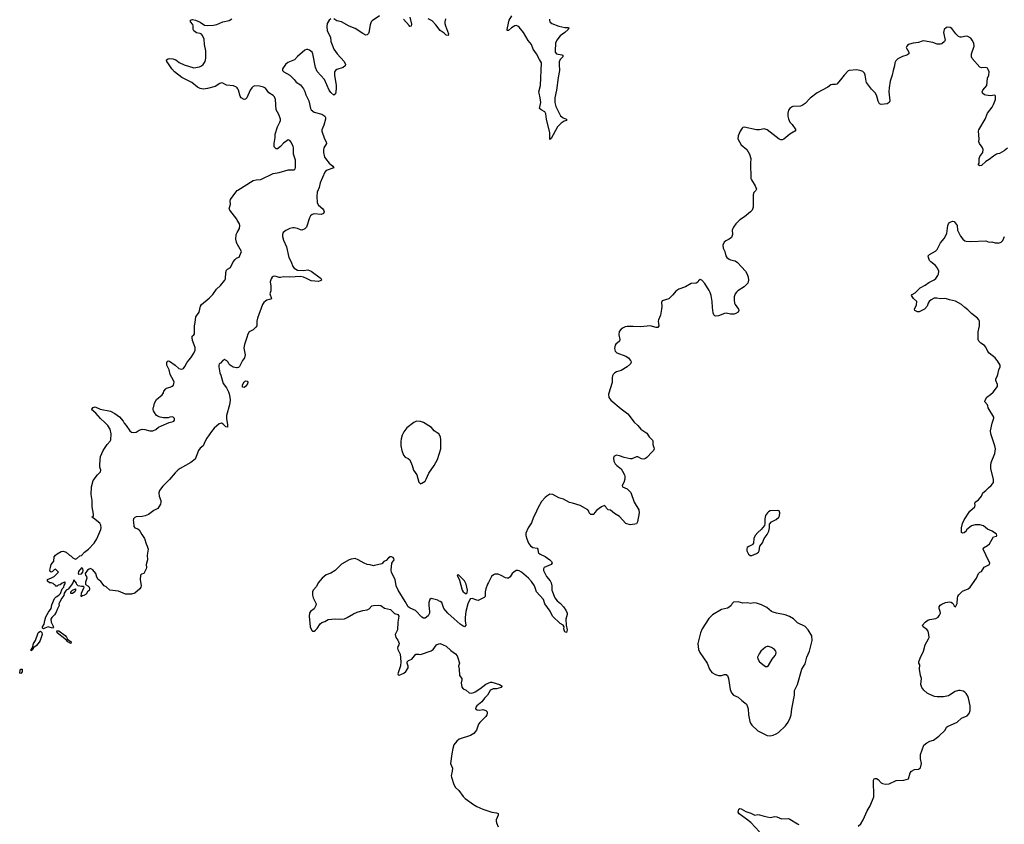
# Model space of a CAD drawing. Header units: inches. Extents: x 1474254 to 1647085, y 640389 to 772279.
# Tile 71 of 85: x 1567137 to 1580091, y 683890 to 694478. Entities that reach past the tile are written whole.
import ezdxf

# ---------------------------------------------------------------- set-up
doc = ezdxf.new("R2010")
doc.units = ezdxf.units.IN
doc.header["$MEASUREMENT"] = 0
for name, color, linetype in [('B5668', 7, 'Continuous'), ('B5669', 7, 'Continuous'), ('B5678', 7, 'Continuous'), ('B5679', 7, 'Continuous'), ('B5688', 7, 'Continuous'), ('B5689', 7, 'Continuous')]:
    doc.layers.add(name, color=color, linetype=linetype)

msp = doc.modelspace()

# ---------------------------------------------------------------- linework, layer by layer
at = {"layer": 'B5668', "color": 6, "elevation": 700}
for points in [[(1569817, 690000), (1569810, 689995), (1569780, 689960), (1569763, 689950), (1569755, 689930), (1569755, 689910), (1569769, 689830), (1569782, 689802), (1569816, 689690), (1569856, 689636), (1569883, 689583), (1569894, 689554), (1569901, 689510), (1569904, 689470), (1569899, 689410), (1569857, 689270), (1569858, 689230), (1569872, 689148), (1569870, 689117), (1569850, 689122), (1569816, 689156), (1569790, 689167), (1569761, 689159), (1569697, 689103), (1569659, 689061), (1569599, 688970), (1569576, 688930), (1569550, 688870), (1569510, 688839), (1569490, 688810), (1569445, 688695), (1569389, 688650), (1569250, 688574), (1569224, 688556), (1569184, 688516), (1569110, 688428), (1569020, 688340), (1568978, 688282), (1568967, 688253), (1568970, 688210), (1568994, 688150), (1568996, 688130), (1568990, 688103), (1568953, 688047), (1568900, 688020), (1568830, 687966), (1568790, 687950), (1568750, 687940), (1568670, 687936), (1568650, 687927), (1568635, 687910), (1568630, 687890), (1568636, 687870), (1568637, 687810), (1568653, 687793), (1568690, 687780), (1568710, 687765), (1568742, 687702), (1568779, 687650), (1568799, 687579), (1568815, 687550), (1568828, 687510), (1568814, 687430), (1568817, 687370), (1568801, 687310), (1568804, 687270), (1568799, 687250), (1568770, 687189), (1568738, 687182), (1568725, 687170), (1568722, 687110), (1568734, 687030), (1568731, 687010), (1568718, 686990), (1568650, 686933), (1568610, 686917), (1568530, 686920), (1568438, 686958), (1568321, 686970), (1568274, 687014), (1568250, 687027), (1568206, 687086), (1568184, 687104), (1568170, 687110), (1568150, 687144), (1568139, 687190), (1568100, 687240), (1568070, 687256), (1568050, 687249), (1568027, 687233), (1568000, 687190), (1568003, 687170), (1568014, 687150), (1568019, 687130), (1568002, 687078), (1568005, 687045), (1568032, 687030), (1568050, 687012), (1568055, 686990), (1568051, 686969), (1568031, 686949), (1568010, 686918), (1567980, 686900), (1567962, 686898), (1567952, 686888), (1567946, 686890), (1567948, 686930), (1567986, 687010), (1567970, 687018), (1567950, 687018), (1567906, 687030), (1567890, 687046), (1567883, 687063), (1567850, 687108), (1567842, 687078), (1567819, 687041), (1567775, 686985), (1567749, 686971), (1567720, 686930), (1567719, 686901), (1567690, 686865), (1567660, 686810), (1567653, 686790), (1567656, 686770), (1567630, 686719), (1567617, 686683), (1567593, 686647), (1567559, 686610), (1567548, 686592), (1567552, 686550), (1567580, 686490), (1567570, 686470), (1567510, 686488), (1567468, 686472), (1567450, 686461), (1567439, 686470), (1567438, 686490), (1567458, 686522), (1567466, 686574), (1567481, 686619), (1567516, 686684), (1567549, 686730), (1567562, 686778), (1567596, 686864), (1567615, 686885), (1567654, 686906), (1567672, 686928), (1567698, 686990), (1567718, 687010), (1567723, 687037), (1567736, 687056), (1567735, 687075), (1567730, 687078), (1567697, 687063), (1567670, 687042), (1567644, 687036), (1567630, 687026), (1567610, 687026), (1567602, 687042), (1567590, 687046), (1567578, 687058), (1567550, 687069), (1567529, 687069), (1567502, 687090), (1567504, 687110), (1567510, 687118), (1567546, 687130), (1567590, 687152), (1567646, 687210), (1567610, 687246), (1567590, 687238), (1567570, 687218), (1567550, 687208), (1567538, 687218), (1567535, 687235), (1567541, 687270), (1567553, 687310), (1567586, 687354), (1567592, 687410), (1567610, 687434), (1567630, 687451), (1567681, 687479), (1567710, 687485), (1567750, 687473), (1567791, 687431), (1567810, 687425), (1567837, 687397), (1567862, 687382), (1567870, 687379), (1567890, 687388), (1567930, 687422), (1567951, 687429), (1567990, 687470), (1568042, 687510), (1568117, 687590), (1568152, 687648), (1568206, 687770), (1568210, 687790), (1568205, 687825), (1568192, 687852), (1568110, 687918), (1568086, 687930), (1568106, 687950), (1568108, 687970), (1568089, 688070), (1568089, 688150), (1568078, 688230), (1568083, 688330), (1568105, 688415), (1568159, 688490), (1568199, 688530), (1568204, 688550), (1568191, 688591), (1568191, 688630), (1568199, 688730), (1568235, 688810), (1568290, 688890), (1568326, 688930), (1568336, 688950), (1568342, 689030), (1568326, 689090), (1568297, 689137), (1568259, 689179), (1568202, 689230), (1568139, 689299), (1568082, 689350), (1568085, 689355), (1568104, 689376), (1568130, 689383), (1568194, 689354), (1568330, 689327), (1568390, 689296), (1568451, 689251), (1568497, 689197), (1568511, 689171), (1568540, 689140), (1568586, 689066), (1568610, 689050), (1568630, 689044), (1568670, 689052), (1568710, 689076), (1568750, 689088), (1568785, 689085), (1568850, 689067), (1568890, 689069), (1568930, 689086), (1568965, 689115), (1569004, 689136), (1569102, 689178), (1569158, 689190), (1569165, 689195), (1569175, 689210), (1569175, 689230), (1569153, 689253), (1569114, 689250), (1569090, 689239), (1569030, 689237), (1568986, 689246), (1568950, 689262), (1568934, 689274), (1568910, 689308), (1568899, 689330), (1568895, 689350), (1568895, 689370), (1568904, 689390), (1568909, 689430), (1568938, 689482), (1569010, 689542), (1569029, 689570), (1569034, 689590), (1569058, 689622), (1569069, 689631), (1569117, 689643), (1569145, 689655), (1569159, 689670), (1569167, 689690), (1569168, 689710), (1569161, 689730), (1569118, 689810), (1569102, 689870), (1569075, 689930), (1569073, 689970), (1569078, 689982), (1569089, 689991), (1569110, 689983), (1569184, 689930), (1569230, 689890), (1569250, 689882), (1569270, 689880), (1569290, 689888), (1569310, 689913), (1569336, 689964), (1569364, 690000)], [(1570000, 689899), (1569990, 689897), (1569946, 689906), (1569904, 689930), (1569889, 689949), (1569881, 689970), (1569863, 689990), (1569846, 690000)]]:
    msp.add_lwpolyline(points, dxfattribs=at)
for points in [[(1567950, 687267), (1567910, 687218), (1567905, 687190), (1567910, 687184), (1567950, 687187), (1567969, 687210), (1567970, 687230), (1567967, 687250)], [(1567810, 686926), (1567809, 686951), (1567830, 686972), (1567871, 686991), (1567872, 686970), (1567862, 686950), (1567830, 686926)], [(1567290, 686175), (1567286, 686190), (1567307, 686213), (1567318, 686270), (1567343, 686310), (1567382, 686410), (1567390, 686420), (1567411, 686431), (1567430, 686416), (1567434, 686390), (1567405, 686310), (1567393, 686287), (1567356, 686244), (1567330, 686223), (1567318, 686222), (1567310, 686189)], [(1567810, 686270), (1567770, 686290), (1567753, 686313), (1567632, 686410), (1567625, 686435), (1567650, 686438), (1567736, 686376), (1567754, 686354), (1567767, 686327), (1567815, 686290)], [(1567150, 685875), (1567141, 685881), (1567137, 685890), (1567149, 685931), (1567170, 685933), (1567170, 685899)]]:
    msp.add_lwpolyline(points, close=True, dxfattribs=at)
at = {"layer": 'B5669', "color": 6, "elevation": 700}
for points in [[(1570000, 693580), (1569991, 693591), (1569950, 693608), (1569857, 693617), (1569810, 693645), (1569790, 693647), (1569770, 693640), (1569710, 693600), (1569610, 693574), (1569555, 693565), (1569510, 693571), (1569477, 693590), (1569402, 693650), (1569270, 693716), (1569174, 693790), (1569137, 693830), (1569097, 693897), (1569072, 693930), (1569069, 693950), (1569090, 693962), (1569110, 693967), (1569150, 693965), (1569190, 693949), (1569236, 693916), (1569302, 693882), (1569430, 693844), (1569502, 693858), (1569530, 693870), (1569553, 693887), (1569579, 693930), (1569588, 693972), (1569586, 694070), (1569570, 694150), (1569563, 694223), (1569544, 694270), (1569528, 694288), (1569510, 694296), (1569465, 694305), (1569428, 694330), (1569418, 694350), (1569418, 694398), (1569413, 694413), (1569386, 694450), (1569386, 694474), (1569410, 694479), (1569450, 694473), (1569510, 694446), (1569570, 694406), (1569610, 694401), (1569686, 694406), (1569730, 694414), (1569810, 694450), (1569891, 694469), (1569929, 694491)], [(1570000, 691841), (1569993, 691853), (1569900, 691970), (1569894, 691990), (1569910, 692050), (1569908, 692090), (1569912, 692110), (1569981, 692210), (1570000, 692230)], [(1570000, 691523), (1569989, 691550), (1569980, 691590), (1569984, 691650), (1570000, 691680)], [(1569364, 690000), (1569387, 690030), (1569426, 690090), (1569445, 690130), (1569445, 690165), (1569410, 690258), (1569404, 690296), (1569407, 690313), (1569429, 690331), (1569436, 690344), (1569436, 690450), (1569447, 690493), (1569456, 690570), (1569497, 690630), (1569516, 690710), (1569531, 690730), (1569630, 690812), (1569676, 690864), (1569725, 690930), (1569778, 690982), (1569837, 691050), (1569846, 691070), (1569848, 691152), (1569858, 691182), (1569870, 691195), (1569910, 691219), (1569944, 691290), (1569970, 691323), (1569990, 691339), (1570000, 691344)], [(1569846, 690000), (1569830, 690009), (1569817, 690000)]]:
    msp.add_lwpolyline(points, dxfattribs=at)
at = {"layer": 'B5678', "color": 6}
for points, elevation in [([(1570074, 690000), (1570070, 689995), (1570027, 689913), (1570017, 689903), (1570000, 689899)], 700), ([(1575170, 690000), (1575178, 689990), (1575180, 689970), (1575172, 689950), (1575131, 689909), (1575050, 689864), (1574990, 689844), (1574967, 689830), (1574947, 689810), (1574935, 689790), (1574931, 689770), (1574930, 689706), (1574885, 689550), (1574888, 689508), (1574914, 689470), (1575050, 689356), (1575139, 689290), (1575220, 689180), (1575270, 689139), (1575310, 689090), (1575390, 689036), (1575420, 688990), (1575464, 688944), (1575469, 688930), (1575469, 688890), (1575481, 688850), (1575483, 688830), (1575475, 688810), (1575460, 688790), (1575390, 688719), (1575370, 688704), (1575350, 688697), (1575319, 688699), (1575270, 688724), (1575250, 688726), (1575190, 688701), (1575170, 688698), (1575090, 688715), (1575030, 688740), (1574990, 688746), (1574956, 688730), (1574950, 688710), (1574956, 688670), (1574970, 688634), (1574992, 688612), (1575050, 688568), (1575070, 688539), (1575093, 688490), (1575099, 688470), (1575098, 688430), (1575086, 688390), (1575065, 688350), (1575069, 688330), (1575130, 688305), (1575177, 688257), (1575223, 688130), (1575282, 688030), (1575289, 687990), (1575267, 687870), (1575250, 687845), (1575230, 687838), (1575167, 687833), (1575113, 687850), (1575030, 687941), (1574961, 687981), (1574910, 688023), (1574879, 688030), (1574857, 688050), (1574849, 688070), (1574830, 688084), (1574792, 688070), (1574730, 688026), (1574699, 687990), (1574690, 687969), (1574650, 687965), (1574630, 687989), (1574625, 688010), (1574610, 688030), (1574510, 688084), (1574410, 688118), (1574370, 688127), (1574291, 688171), (1574230, 688186), (1574150, 688230), (1574110, 688233), (1574071, 688210), (1574049, 688191), (1574004, 688136), (1573955, 688050), (1573919, 687970), (1573895, 687930), (1573870, 687857), (1573825, 687790), (1573797, 687723), (1573795, 687690), (1573809, 687649), (1573833, 687590), (1573856, 687556), (1573890, 687533), (1573945, 687525), (1573953, 687513), (1573958, 687470), (1573963, 687463), (1573986, 687446), (1574050, 687413), (1574111, 687370), (1574133, 687350), (1574144, 687330), (1574131, 687310), (1574039, 687270), (1574027, 687253), (1574030, 687230), (1574069, 687150), (1574115, 687095), (1574129, 687070), (1574137, 687030), (1574140, 686970), (1574178, 686870), (1574208, 686830), (1574254, 686794), (1574292, 686752), (1574323, 686710), (1574340, 686670), (1574341, 686650), (1574321, 686590), (1574325, 686510), (1574339, 686450), (1574330, 686415), (1574310, 686423), (1574305, 686430), (1574297, 686463), (1574299, 686490), (1574289, 686510), (1574250, 686533), (1574148, 686628), (1574116, 686696), (1574045, 686790), (1574030, 686850), (1573938, 686950), (1573908, 687030), (1573870, 687085), (1573830, 687129), (1573737, 687210), (1573710, 687226), (1573690, 687232), (1573670, 687229), (1573638, 687210), (1573617, 687190), (1573590, 687148), (1573569, 687131), (1573550, 687129), (1573530, 687134), (1573470, 687166), (1573430, 687181), (1573390, 687183), (1573370, 687174), (1573344, 687150), (1573307, 687073), (1573290, 687049), (1573269, 686990), (1573262, 686950), (1573260, 686890), (1573250, 686873), (1573170, 686837), (1573150, 686839), (1573090, 686860), (1573063, 686857), (1573035, 686790), (1573007, 686690), (1572996, 686610), (1572996, 686570), (1573006, 686510), (1572990, 686489), (1572970, 686496), (1572930, 686525), (1572855, 686595), (1572768, 686668), (1572718, 686730), (1572690, 686809), (1572670, 686824), (1572648, 686830), (1572639, 686839), (1572550, 686862), (1572531, 686849), (1572521, 686810), (1572518, 686770), (1572530, 686690), (1572528, 686670), (1572510, 686634), (1572470, 686601), (1572450, 686605), (1572430, 686617), (1572344, 686704), (1572274, 686734), (1572250, 686750), (1572210, 686824), (1572117, 686970), (1572090, 687030), (1572078, 687110), (1572053, 687153), (1572029, 687210), (1572025, 687235), (1572034, 687326), (1572064, 687370), (1572059, 687390), (1572050, 687402), (1572030, 687409), (1572010, 687408), (1571990, 687398), (1571957, 687363), (1571930, 687348), (1571900, 687320), (1571806, 687294), (1571790, 687293), (1571750, 687305), (1571708, 687310), (1571670, 687326), (1571590, 687372), (1571550, 687388), (1571499, 687381), (1571470, 687370), (1571370, 687312), (1571288, 687232), (1571230, 687196), (1571170, 687173), (1571116, 687130), (1571064, 687070), (1571040, 687020), (1571000, 686970), (1570990, 686948), (1570990, 686905), (1570999, 686870), (1571036, 686790), (1571034, 686770), (1571012, 686728), (1570965, 686690), (1570950, 686670), (1570944, 686630), (1570959, 686490), (1570981, 686441), (1570990, 686431), (1571010, 686431), (1571030, 686444), (1571050, 686467), (1571090, 686530), (1571110, 686544), (1571150, 686558), (1571195, 686585), (1571290, 686593), (1571350, 686589), (1571410, 686596), (1571446, 686610), (1571530, 686659), (1571579, 686681), (1571650, 686705), (1571710, 686713), (1571733, 686727), (1571770, 686764), (1571791, 686771), (1571854, 686774), (1571890, 686771), (1571935, 686735), (1572016, 686716), (1572070, 686666), (1572112, 686650), (1572126, 686630), (1572111, 686550), (1572107, 686450), (1572079, 686390), (1572087, 686350), (1572113, 686313), (1572130, 686270), (1572126, 686250), (1572113, 686230), (1572107, 686210), (1572110, 686190), (1572141, 686130), (1572153, 686030), (1572145, 685975), (1572114, 685870), (1572118, 685858), (1572130, 685854), (1572150, 685862), (1572190, 685881), (1572217, 685903), (1572248, 685950), (1572248, 685970), (1572234, 686010), (1572235, 686030), (1572253, 686047), (1572295, 686065), (1572348, 686130), (1572389, 686131), (1572410, 686126), (1572550, 686171), (1572578, 686190), (1572619, 686250), (1572650, 686267), (1572670, 686270), (1572750, 686233), (1572810, 686178), (1572870, 686135), (1572891, 686109), (1572903, 686083), (1572923, 686010), (1572911, 685970), (1572920, 685930), (1572925, 685850), (1572952, 685810), (1572954, 685790), (1572947, 685750), (1572953, 685693), (1572970, 685675), (1573010, 685655), (1573050, 685621), (1573078, 685618), (1573110, 685625), (1573130, 685635), (1573190, 685672), (1573270, 685736), (1573330, 685762), (1573350, 685763), (1573450, 685731), (1573485, 685710), (1573481, 685699), (1573471, 685690), (1573410, 685675), (1573366, 685674), (1573339, 685661), (1573328, 685650), (1573292, 685588), (1573252, 685550), (1573217, 685503), (1573153, 685450), (1573139, 685430), (1573135, 685410), (1573155, 685395), (1573190, 685393), (1573230, 685400), (1573270, 685390), (1573288, 685370), (1573288, 685350), (1573281, 685330), (1573269, 685310), (1573190, 685232), (1573174, 685210), (1573145, 685130), (1573110, 685084), (1573070, 685058), (1572921, 685010), (1572890, 684983), (1572850, 684935), (1572835, 684890), (1572821, 684819), (1572806, 684690), (1572830, 684630), (1572827, 684590), (1572814, 684530), (1572816, 684510), (1572850, 684415), (1572870, 684376), (1572914, 684334), (1572970, 684256), (1572996, 684230), (1573109, 684149), (1573150, 684125), (1573230, 684089), (1573349, 684049), (1573410, 684042), (1573430, 684033), (1573430, 684009), (1573406, 683950), (1573404, 683930), (1573408, 683910), (1573430, 683856)], 800), ([(1580000, 689991), (1579992, 690000)], 800), ([(1580000, 689677), (1579978, 689730), (1579980, 689750), (1580000, 689798)], 800), ([(1578170, 683866), (1578202, 683898), (1578235, 683950), (1578286, 684070), (1578328, 684132), (1578373, 684250), (1578371, 684470), (1578378, 684490), (1578390, 684495), (1578410, 684492), (1578430, 684479), (1578470, 684438), (1578487, 684427), (1578530, 684417), (1578575, 684425), (1578670, 684466), (1578769, 684471), (1578829, 684491), (1578852, 684568), (1578869, 684590), (1578908, 684610), (1578963, 684617), (1578990, 684632), (1579002, 684690), (1578990, 684750), (1578988, 684810), (1579033, 684930), (1579070, 684963), (1579110, 684984), (1579161, 684999), (1579229, 685050), (1579314, 685130), (1579331, 685169), (1579342, 685178), (1579470, 685234), (1579530, 685287), (1579604, 685316), (1579631, 685349), (1579641, 685390), (1579641, 685450), (1579620, 685550), (1579610, 685578), (1579591, 685610), (1579570, 685630), (1579550, 685641), (1579510, 685652), (1579489, 685651), (1579444, 685636), (1579372, 685588), (1579357, 685583), (1579290, 685568), (1579210, 685567), (1579174, 685574), (1579110, 685599), (1579078, 685618), (1579034, 685654), (1579005, 685690), (1578992, 685730), (1579000, 685810), (1578988, 685850), (1578975, 685930), (1578978, 685990), (1578967, 686010), (1578968, 686028), (1578985, 686075), (1579030, 686170), (1579050, 686250), (1579095, 686330), (1579101, 686350), (1579099, 686390), (1579088, 686430), (1579073, 686453), (1579025, 686490), (1579016, 686510), (1579050, 686550), (1579083, 686577), (1579110, 686587), (1579190, 686597), (1579222, 686618), (1579239, 686641), (1579250, 686670), (1579248, 686690), (1579235, 686730), (1579235, 686750), (1579248, 686772), (1579270, 686788), (1579319, 686810), (1579370, 686818), (1579390, 686813), (1579410, 686799), (1579419, 686790), (1579430, 686765), (1579450, 686751), (1579470, 686798), (1579476, 686870), (1579481, 686890), (1579494, 686910), (1579543, 686957), (1579615, 686990), (1579644, 687010), (1579724, 687130), (1579750, 687191), (1579770, 687210), (1579790, 687215), (1579827, 687273), (1579898, 687310), (1579901, 687330), (1579868, 687388), (1579850, 687438), (1579813, 687510), (1579816, 687524), (1579818, 687530), (1579870, 687558), (1579898, 687582), (1579947, 687673), (1579990, 687681), (1579994, 687690), (1579990, 687710), (1579930, 687750), (1579870, 687773), (1579817, 687817), (1579770, 687832), (1579710, 687830), (1579661, 687819), (1579615, 687785), (1579595, 687765), (1579590, 687750), (1579565, 687725), (1579543, 687723), (1579529, 687729), (1579529, 687790), (1579539, 687850), (1579563, 687897), (1579639, 688010), (1579704, 688070), (1579709, 688090), (1579704, 688110), (1579709, 688130), (1579750, 688158), (1579789, 688210), (1579807, 688253), (1579850, 688282), (1579882, 688318), (1579920, 688350), (1579938, 688370), (1579948, 688390), (1579950, 688430), (1579915, 688570), (1579912, 688610), (1579919, 688650), (1579966, 688770), (1579975, 688830), (1579967, 688870), (1579916, 689030), (1579911, 689070), (1579933, 689170), (1579955, 689235), (1579952, 689250), (1579879, 689370), (1579876, 689396), (1579869, 689410), (1579835, 689450), (1579838, 689470), (1579861, 689510), (1579910, 689545), (1579944, 689576), (1580000, 689650), (1580000, 689652)], 800), ([(1576871, 683790), (1576755, 683915), (1576700, 683960), (1576602, 684030), (1576590, 684050), (1576599, 684090), (1576610, 684099), (1576630, 684095), (1576690, 684059), (1576756, 684036), (1576808, 684012), (1576850, 684019), (1576870, 684017), (1576930, 683998), (1577010, 683982), (1577074, 683994), (1577098, 683990), (1577162, 683962), (1577250, 683965), (1577270, 683960), (1577370, 683895), (1577390, 683887)], 800)]:
    msp.add_lwpolyline(points, dxfattribs=dict(at, elevation=elevation))
for points, elevation in [([(1570090, 689637), (1570070, 689641), (1570067, 689650), (1570068, 689670), (1570077, 689690), (1570090, 689708), (1570110, 689725), (1570130, 689722), (1570137, 689710), (1570134, 689686), (1570110, 689653)], 700), ([(1572364, 689196), (1572347, 689193), (1572321, 689179), (1572230, 689109), (1572190, 689054), (1572170, 689010), (1572158, 688962), (1572153, 688927), (1572152, 688870), (1572163, 688810), (1572186, 688746), (1572210, 688721), (1572250, 688703), (1572268, 688688), (1572300, 688610), (1572319, 688550), (1572360, 688490), (1572390, 688391), (1572410, 688371), (1572430, 688379), (1572470, 688407), (1572487, 688430), (1572519, 688510), (1572590, 688611), (1572635, 688690), (1572678, 688830), (1572679, 688950), (1572672, 688990), (1572650, 689027), (1572630, 689043), (1572590, 689066), (1572554, 689114), (1572450, 689176), (1572410, 689191)], 800), ([(1577110, 688019), (1577010, 688015), (1576990, 688004), (1576976, 687990), (1576950, 687953), (1576939, 687910), (1576942, 687850), (1576936, 687824), (1576893, 687770), (1576848, 687730), (1576812, 687690), (1576798, 687650), (1576792, 687590), (1576784, 687576), (1576773, 687567), (1576730, 687548), (1576710, 687531), (1576704, 687516), (1576703, 687490), (1576724, 687444), (1576748, 687428), (1576770, 687428), (1576830, 687453), (1576856, 687470), (1576867, 687490), (1576876, 687550), (1576910, 687595), (1576931, 687650), (1576970, 687705), (1576991, 687750), (1577001, 687790), (1577002, 687838), (1577029, 687870), (1577090, 687900), (1577124, 687930), (1577135, 687950), (1577140, 687990), (1577130, 688014)], 900), ([(1572910, 687173), (1572894, 687170), (1572924, 687104), (1572958, 686970), (1572970, 686948), (1573010, 686924), (1573023, 686937), (1573027, 686970), (1573012, 687050), (1573004, 687070), (1572990, 687093), (1572914, 687170)], 800), ([(1576590, 686818), (1576530, 686813), (1576510, 686795), (1576496, 686770), (1576473, 686747), (1576450, 686736), (1576370, 686719), (1576254, 686646), (1576202, 686598), (1576117, 686463), (1576092, 686410), (1576060, 686270), (1576070, 686190), (1576086, 686150), (1576182, 686010), (1576213, 685930), (1576244, 685890), (1576290, 685861), (1576329, 685849), (1576370, 685848), (1576410, 685862), (1576430, 685861), (1576450, 685849), (1576464, 685810), (1576484, 685664), (1576502, 685622), (1576530, 685592), (1576590, 685562), (1576638, 685518), (1576679, 685490), (1576699, 685470), (1576710, 685450), (1576720, 685410), (1576725, 685330), (1576743, 685243), (1576750, 685223), (1576770, 685195), (1576850, 685120), (1576970, 685060), (1577010, 685055), (1577050, 685064), (1577090, 685081), (1577120, 685100), (1577214, 685186), (1577247, 685233), (1577275, 685290), (1577287, 685333), (1577296, 685410), (1577330, 685590), (1577332, 685650), (1577370, 685730), (1577429, 685931), (1577470, 686001), (1577495, 686090), (1577528, 686170), (1577563, 686310), (1577558, 686370), (1577510, 686450), (1577470, 686495), (1577370, 686540), (1577316, 686596), (1577264, 686624), (1577206, 686646), (1577092, 686668), (1577050, 686682), (1577030, 686692), (1576965, 686745), (1576898, 686778), (1576830, 686800), (1576796, 686804), (1576757, 686797), (1576710, 686806), (1576650, 686802)], 900), ([(1576990, 686231), (1576970, 686230), (1576950, 686222), (1576890, 686170), (1576865, 686135), (1576844, 686090), (1576847, 686067), (1576870, 686030), (1576930, 685980), (1576950, 685967), (1576970, 685965), (1576990, 685981), (1577035, 686065), (1577075, 686110), (1577086, 686130), (1577091, 686150), (1577087, 686170), (1577069, 686190), (1577030, 686215)], 1000)]:
    msp.add_lwpolyline(points, close=True, dxfattribs=dict(at, elevation=elevation))
at = {"layer": 'B5679', "color": 6}
for points, elevation in [([(1571230, 694488), (1571207, 694470), (1571184, 694430), (1571179, 694390), (1571183, 694330), (1571227, 694250), (1571230, 694190), (1571246, 694146), (1571272, 694092), (1571316, 694030), (1571407, 693930), (1571425, 693890), (1571419, 693870), (1571394, 693850), (1571310, 693823), (1571290, 693810), (1571280, 693790), (1571277, 693750), (1571299, 693610), (1571302, 693570), (1571290, 693502), (1571270, 693483), (1571230, 693519), (1571210, 693550), (1571149, 693689), (1571050, 693795), (1571030, 693850), (1570995, 694030), (1570986, 694050), (1570950, 694079), (1570930, 694086), (1570910, 694084), (1570890, 694076), (1570790, 693994), (1570752, 693948), (1570667, 693913), (1570634, 693890), (1570594, 693830), (1570594, 693810), (1570611, 693790), (1570689, 693750), (1570749, 693689), (1570774, 693654), (1570830, 693621), (1570871, 693570), (1570890, 693533), (1570900, 693490), (1570943, 693410), (1570963, 693310), (1570973, 693290), (1571010, 693263), (1571114, 693234), (1571151, 693210), (1571159, 693190), (1571159, 693170), (1571139, 693090), (1571114, 693030), (1571114, 693010), (1571149, 692909), (1571171, 692870), (1571173, 692850), (1571138, 692790), (1571133, 692767), (1571133, 692730), (1571149, 692670), (1571159, 692650), (1571209, 692589), (1571259, 692550), (1571270, 692530), (1571170, 692495), (1571150, 692472), (1571089, 692330), (1571075, 692270), (1571050, 692210), (1571045, 692155), (1571051, 692070), (1571070, 692036), (1571126, 691990), (1571136, 691976), (1571142, 691950), (1571134, 691930), (1571105, 691915), (1571010, 691922), (1570986, 691914), (1570965, 691895), (1570949, 691870), (1570912, 691750), (1570890, 691725), (1570850, 691709), (1570830, 691712), (1570790, 691730), (1570750, 691739), (1570730, 691740), (1570690, 691730), (1570638, 691702), (1570604, 691676), (1570593, 691650), (1570596, 691624), (1570610, 691575), (1570648, 691488), (1570677, 691350), (1570708, 691290), (1570730, 691229), (1570750, 691209), (1570790, 691184), (1570870, 691179), (1570930, 691185), (1570970, 691171), (1571090, 691081), (1571102, 691070), (1571106, 691050), (1571090, 691040), (1571070, 691035), (1570970, 691040), (1570912, 691072), (1570869, 691090), (1570830, 691099), (1570692, 691088), (1570610, 691093), (1570570, 691085), (1570550, 691086), (1570510, 691101), (1570490, 691102), (1570470, 691098), (1570458, 691090), (1570445, 691070), (1570434, 691030), (1570443, 690970), (1570442, 690910), (1570430, 690870), (1570448, 690810), (1570439, 690801), (1570390, 690786), (1570370, 690773), (1570350, 690757), (1570330, 690730), (1570264, 690550), (1570255, 690510), (1570257, 690450), (1570245, 690430), (1570210, 690395), (1570158, 690370), (1570132, 690330), (1570131, 690310), (1570095, 690205), (1570084, 690156), (1570103, 690070), (1570096, 690030), (1570074, 690000)], 700), ([(1571872, 694528), (1571775, 694465), (1571763, 694450), (1571748, 694410), (1571730, 694310), (1571724, 694296), (1571710, 694280), (1571690, 694276), (1571650, 694295), (1571550, 694362), (1571470, 694394), (1571369, 694449), (1571310, 694465), (1571270, 694490)], 700), ([(1572270, 694510), (1572290, 694418), (1572287, 694393), (1572270, 694388), (1572263, 694403), (1572187, 694487)], 700), ([(1572740, 694490), (1572729, 694451), (1572730, 694430), (1572738, 694398), (1572780, 694290), (1572776, 694270), (1572750, 694274), (1572722, 694302), (1572670, 694337), (1572612, 694412), (1572563, 694463), (1572509, 694489)], 700), ([(1574106, 694486), (1574106, 694470), (1574114, 694450), (1574137, 694430), (1574230, 694393), (1574310, 694377), (1574350, 694375), (1574361, 694370), (1574355, 694350), (1574310, 694308), (1574250, 694265), (1574205, 694210), (1574188, 694170), (1574180, 694070), (1574182, 694050), (1574199, 694030), (1574270, 694017), (1574282, 694010), (1574281, 693990), (1574247, 693953), (1574235, 693925), (1574233, 693887), (1574238, 693810), (1574221, 693719), (1574200, 693550), (1574177, 693450), (1574178, 693390), (1574193, 693334), (1574254, 693214), (1574287, 693187), (1574331, 693170), (1574331, 693150), (1574299, 693141), (1574263, 693117), (1574213, 693067), (1574130, 692913), (1574110, 692902), (1574110, 692990), (1574070, 693169), (1574060, 693240), (1574044, 693264), (1574000, 693290), (1573978, 693310), (1573993, 693387), (1573986, 693450), (1573970, 693510), (1573969, 693530), (1573990, 693610), (1574001, 693910), (1573974, 693954), (1573936, 694030), (1573891, 694090), (1573869, 694150), (1573826, 694206), (1573766, 694310), (1573710, 694380), (1573690, 694395), (1573670, 694401), (1573650, 694398), (1573607, 694372), (1573570, 694338), (1573550, 694335), (1573549, 694350), (1573566, 694434), (1573579, 694470), (1573613, 694530)], 700), ([(1580000, 692712), (1579990, 692709), (1579950, 692684), (1579890, 692638), (1579847, 692613), (1579790, 692559), (1579770, 692555), (1579760, 692560), (1579749, 692570), (1579759, 692590), (1579761, 692650), (1579770, 692676), (1579807, 692730), (1579812, 692768), (1579800, 692800), (1579765, 692850), (1579758, 692870), (1579761, 692910), (1579750, 693010), (1579755, 693030), (1579840, 693170), (1579870, 693247), (1579930, 693325), (1579950, 693361), (1579975, 693430), (1579977, 693470), (1579970, 693482), (1579963, 693483), (1579910, 693478), (1579850, 693484), (1579830, 693490), (1579806, 693510), (1579802, 693530), (1579810, 693550), (1579862, 693610), (1579872, 693708), (1579886, 693750), (1579890, 693790), (1579881, 693821), (1579870, 693839), (1579850, 693849), (1579790, 693844), (1579770, 693854), (1579667, 693967), (1579659, 693990), (1579660, 694030), (1579696, 694130), (1579690, 694170), (1579670, 694210), (1579650, 694234), (1579610, 694257), (1579590, 694260), (1579530, 694248), (1579510, 694250), (1579490, 694258), (1579454, 694290), (1579402, 694362), (1579377, 694377), (1579350, 694378), (1579330, 694374), (1579300, 694350), (1579290, 694310), (1579314, 694210), (1579306, 694190), (1579270, 694162), (1579250, 694154), (1579210, 694155), (1579150, 694178), (1579030, 694199), (1579010, 694195), (1578964, 694176), (1578891, 694169), (1578843, 694157), (1578827, 694150), (1578807, 694130), (1578801, 694110), (1578833, 694050), (1578833, 694030), (1578808, 694012), (1578750, 693994), (1578690, 693961), (1578664, 693936), (1578651, 693910), (1578648, 693870), (1578628, 693810), (1578618, 693750), (1578591, 693670), (1578577, 693583), (1578573, 693530), (1578585, 693410), (1578577, 693390), (1578550, 693370), (1578470, 693360), (1578450, 693370), (1578430, 693408), (1578415, 693470), (1578395, 693510), (1578345, 693565), (1578280, 693650), (1578272, 693670), (1578261, 693750), (1578250, 693775), (1578230, 693795), (1578210, 693805), (1578150, 693819), (1578051, 693809), (1578037, 693803), (1577983, 693750), (1577935, 693685), (1577890, 693631), (1577870, 693624), (1577830, 693627), (1577810, 693623), (1577770, 693590), (1577630, 693516), (1577536, 693444), (1577470, 693375), (1577430, 693347), (1577410, 693341), (1577310, 693337), (1577290, 693329), (1577271, 693310), (1577253, 693287), (1577242, 693250), (1577244, 693210), (1577254, 693174), (1577271, 693130), (1577299, 693099), (1577347, 693030), (1577336, 693010), (1577268, 692972), (1577190, 692906), (1577170, 692899), (1577150, 692899), (1577130, 692907), (1576970, 693027), (1576930, 693041), (1576870, 693029), (1576830, 693029), (1576670, 693065), (1576650, 693059), (1576641, 693050), (1576616, 693010), (1576591, 692950), (1576585, 692910), (1576627, 692830), (1576704, 692770), (1576740, 692710), (1576756, 692650), (1576752, 692590), (1576757, 692390), (1576764, 692370), (1576814, 692294), (1576829, 692250), (1576822, 692230), (1576797, 692203), (1576788, 692172), (1576785, 692010), (1576772, 691970), (1576754, 691950), (1576675, 691885), (1576610, 691843), (1576557, 691790), (1576527, 691750), (1576518, 691730), (1576512, 691710), (1576514, 691650), (1576500, 691610), (1576471, 691590), (1576426, 691570), (1576407, 691550), (1576387, 691510), (1576392, 691472), (1576415, 691430), (1576428, 691370), (1576441, 691350), (1576470, 691327), (1576490, 691318), (1576550, 691306), (1576583, 691283), (1576687, 691170), (1576710, 691130), (1576722, 691090), (1576725, 691050), (1576716, 691010), (1576670, 690962), (1576587, 690910), (1576568, 690892), (1576551, 690870), (1576536, 690830), (1576535, 690790), (1576543, 690750), (1576552, 690730), (1576594, 690670), (1576598, 690650), (1576590, 690630), (1576558, 690610), (1576535, 690605), (1576490, 690604), (1576430, 690615), (1576410, 690614), (1576330, 690581), (1576296, 690576), (1576282, 690582), (1576270, 690595), (1576262, 690622), (1576251, 690690), (1576249, 690769), (1576235, 690850), (1576222, 690890), (1576210, 690916), (1576150, 691008), (1576110, 691050), (1576090, 691058), (1576070, 691042), (1576057, 691023), (1576035, 691010), (1575970, 691005), (1575895, 690965), (1575807, 690930), (1575770, 690905), (1575730, 690856), (1575677, 690803), (1575590, 690779), (1575583, 690757), (1575586, 690710), (1575582, 690670), (1575569, 690590), (1575542, 690530), (1575538, 690510), (1575545, 690450), (1575533, 690427), (1575510, 690427), (1575430, 690451), (1575310, 690435), (1575210, 690441), (1575130, 690439), (1575105, 690435), (1575077, 690423), (1575050, 690405), (1575024, 690376), (1575021, 690330), (1575035, 690270), (1575027, 690250), (1574979, 690210), (1574970, 690195), (1574963, 690150), (1574970, 690116), (1574993, 690093), (1575110, 690052), (1575145, 690030), (1575170, 690000)], 800), ([(1570000, 692230), (1570005, 692235), (1570210, 692360), (1570250, 692372), (1570310, 692374), (1570470, 692454), (1570553, 692467), (1570670, 692502), (1570750, 692504), (1570763, 692517), (1570767, 692533), (1570765, 692630), (1570740, 692710), (1570741, 692790), (1570737, 692810), (1570710, 692867), (1570690, 692889), (1570670, 692895), (1570650, 692886), (1570607, 692853), (1570570, 692809), (1570530, 692779), (1570510, 692778), (1570487, 692807), (1570485, 692850), (1570498, 692930), (1570500, 692970), (1570528, 693070), (1570561, 693130), (1570567, 693150), (1570567, 693170), (1570548, 693230), (1570512, 693290), (1570502, 693430), (1570490, 693463), (1570470, 693482), (1570414, 693514), (1570370, 693576), (1570346, 693590), (1570290, 693603), (1570230, 693606), (1570210, 693600), (1570190, 693580), (1570170, 693550), (1570125, 693450), (1570110, 693432), (1570092, 693428), (1570052, 693450), (1570037, 693470), (1570017, 693550), (1570008, 693570), (1570000, 693580)], 700), ([(1570000, 691680), (1570027, 691730), (1570034, 691770), (1570028, 691790), (1570000, 691841)], 700), ([(1579992, 690000), (1579969, 690029), (1579892, 690092), (1579876, 690110), (1579847, 690170), (1579830, 690190), (1579783, 690223), (1579757, 690250), (1579748, 690268), (1579748, 690370), (1579766, 690450), (1579764, 690510), (1579757, 690530), (1579740, 690550), (1579658, 690610), (1579610, 690660), (1579570, 690690), (1579528, 690730), (1579450, 690776), (1579371, 690791), (1579330, 690807), (1579310, 690811), (1579253, 690807), (1579205, 690815), (1579170, 690813), (1579130, 690792), (1579101, 690770), (1579089, 690750), (1579076, 690710), (1579040, 690670), (1578970, 690635), (1578950, 690632), (1578914, 690650), (1578908, 690670), (1578936, 690724), (1578939, 690770), (1578898, 690810), (1578870, 690851), (1578878, 690862), (1578918, 690882), (1578983, 690950), (1579050, 690984), (1579099, 691021), (1579170, 691057), (1579190, 691074), (1579217, 691110), (1579225, 691130), (1579228, 691170), (1579214, 691210), (1579184, 691244), (1579124, 691290), (1579108, 691310), (1579092, 691350), (1579089, 691370), (1579105, 691390), (1579188, 691432), (1579210, 691454), (1579250, 691541), (1579302, 691598), (1579337, 691663), (1579348, 691770), (1579355, 691790), (1579370, 691810), (1579410, 691827), (1579430, 691821), (1579444, 691804), (1579469, 691769), (1579477, 691710), (1579515, 691630), (1579544, 691590), (1579570, 691568), (1579590, 691562), (1579650, 691558), (1579847, 691567), (1579890, 691551), (1579926, 691554), (1579970, 691541), (1580000, 691540)], 800), ([(1570000, 691344), (1570025, 691355), (1570057, 691430), (1570001, 691521), (1570000, 691523)], 700)]:
    msp.add_lwpolyline(points, dxfattribs=dict(at, elevation=elevation))
at = {"layer": 'B5688', "color": 6, "elevation": 800}
for points in [[(1580000, 689798), (1580005, 689810), (1580018, 689870), (1580035, 689910), (1580035, 689930), (1580001, 689990), (1580000, 689991)], [(1580000, 689652), (1580003, 689670), (1580000, 689677)]]:
    msp.add_lwpolyline(points, dxfattribs=at)
at = {"layer": 'B5689', "color": 6, "elevation": 800}
for points in [[(1580132, 692788), (1580090, 692754), (1580030, 692719), (1580000, 692712)], [(1580000, 691540), (1580010, 691539), (1580052, 691550), (1580070, 691574), (1580094, 691626)]]:
    msp.add_lwpolyline(points, dxfattribs=at)

doc.saveas('drawing.dxf')
